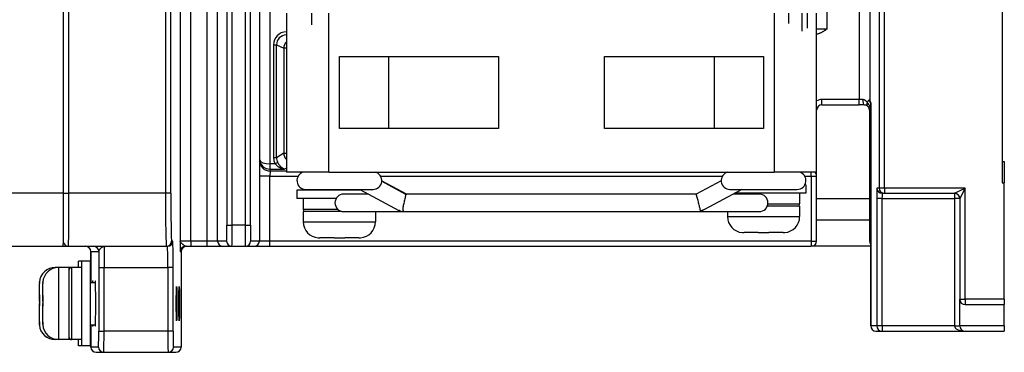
# Model space of a CAD drawing. Extents: x 12123 to 12493, y -1513 to -1171.
# Tile 31 of 33: x 12400 to 12493, y -1392 to -1361. Entities that reach past the tile are written whole.
import ezdxf

# ---------------------------------------------------------------- set-up
doc = ezdxf.new("R2010")
doc.units = 0
doc.layers.add('2', color=2, linetype='CONTINUOUS')

msp = doc.modelspace()

# ---------------------------------------------------------------- linework, layer by layer
at = {"layer": '2', "color": 7}
for p, q in [((12404.129, -1377.46), (12404.129, -1227.46)), ((12404.624, -1377.46), (12404.624, -1227.46)), ((12413.735, -1227.46), (12413.735, -1377.46)), ((12414.235, -1377.46), (12414.235, -1227.46)), ((12419.523, -1227.46), (12419.523, -1380.46)), ((12420.023, -1380.46), (12420.023, -1227.46)), ((12421.235, -1227.46), (12421.235, -1380.46)), ((12421.735, -1380.46), (12421.735, -1227.46)), ((12481.023, -1235.96), (12481.023, -1376.96)), ((12481.523, -1376.96), (12481.523, -1235.96)), ((12492.629, -1236.46), (12492.629, -1376.46)), ((12415.112, -1297.248), (12415.112, -1381.96)), ((12416.112, -1381.96), (12416.112, -1297.248)), ((12417.646, -1297.248), (12417.646, -1381.96)), ((12418.646, -1381.96), (12418.646, -1297.248)), ((12422.612, -1297.248), (12422.612, -1374.304)), ((12423.612, -1374.694), (12423.612, -1297.248)), ((12476.112, -1361.96), (12476.112, -1297.248)), ((12479.146, -1297.248), (12479.146, -1368.614)), ((12480.146, -1297.248), (12480.146, -1368.691)), ((12425.129, -1360.46), (12425.129, -1375.46)), ((12429.129, -1375.46), (12429.129, -1360.46)), ((12471.129, -1360.46), (12471.129, -1375.46)), ((12475.129, -1375.46), (12475.129, -1360.46)), ((12476.112, -1361.96), (12475.129, -1361.96)), ((12423.926, -1363.443), (12424.204, -1363.443)), ((12423.926, -1363.443), (12423.926, -1374.099)), ((12424.204, -1374.099), (12424.204, -1363.443)), ((12424.204, -1363.443), (12424.877, -1363.779)), ((12424.877, -1363.779), (12424.877, -1373.679)), ((12425.129, -1363.779), (12424.877, -1363.779)), ((12430.129, -1364.56), (12445.129, -1364.56)), ((12430.129, -1371.36), (12430.129, -1364.56)), ((12434.775, -1364.56), (12434.775, -1371.36)), ((12445.129, -1364.56), (12445.129, -1371.36)), ((12455.129, -1364.56), (12470.129, -1364.56)), ((12455.129, -1371.36), (12455.129, -1364.56)), ((12465.482, -1364.56), (12465.482, -1371.36)), ((12470.129, -1364.56), (12470.129, -1371.36)), ((12479.146, -1368.614), (12475.629, -1368.614)), ((12475.629, -1369.114), (12475.629, -1368.614)), ((12475.629, -1369.114), (12479.146, -1369.114)), ((12479.146, -1369.114), (12479.146, -1368.614)), ((12480.146, -1368.691), (12480.23, -1368.944)), ((12480.172, -1368.849), (12480.23, -1369.025)), ((12480.23, -1389.96), (12480.23, -1368.944)), ((12480.23, -1368.952), (12480.23, -1389.96)), ((12480.13, -1369.62), (12480.13, -1369.672)), ((12480.13, -1369.672), (12480.23, -1369.672)), ((12480.13, -1369.672), (12480.13, -1381.96)), ((12445.129, -1371.36), (12430.129, -1371.36)), ((12470.129, -1371.36), (12455.129, -1371.36)), ((12424.877, -1373.679), (12424.204, -1374.099)), ((12424.877, -1373.679), (12425.129, -1373.679)), ((12422.612, -1374.304), (12422.605, -1374.395)), ((12423.605, -1375.179), (12423.612, -1374.694)), ((12423.618, -1375.179), (12423.618, -1374.694)), ((12424.079, -1374.694), (12423.618, -1374.694)), ((12424.204, -1374.099), (12423.926, -1374.099)), ((12424.316, -1374.561), (12424.079, -1374.694)), ((12492.629, -1374.46), (12492.829, -1374.46)), ((12492.829, -1374.46), (12492.829, -1376.46)), ((12422.585, -1375.85), (12422.585, -1381.96)), ((12423.585, -1375.85), (12422.585, -1375.85)), ((12423.585, -1375.85), (12426.238, -1375.85)), ((12423.585, -1381.96), (12423.585, -1375.85)), ((12423.605, -1375.365), (12423.618, -1375.179)), ((12425.129, -1375.365), (12423.605, -1375.365)), ((12423.618, -1375.179), (12424.957, -1375.179)), ((12425.129, -1375.072), (12424.957, -1375.179)), ((12429.129, -1375.46), (12425.129, -1375.46)), ((12429.129, -1375.46), (12471.129, -1375.46)), ((12434.02, -1375.85), (12466.238, -1375.85)), ((12475.129, -1375.46), (12471.129, -1375.46)), ((12474.02, -1375.85), (12474.629, -1375.85)), ((12474.629, -1375.85), (12474.629, -1375.46)), ((12474.629, -1375.85), (12474.629, -1381.96)), ((12474.629, -1375.85), (12475.129, -1375.85)), ((12475.129, -1375.664), (12475.129, -1375.46)), ((12475.129, -1375.85), (12475.129, -1375.664)), ((12475.129, -1381.96), (12475.129, -1375.85)), ((12434.126, -1376.326), (12436.379, -1377.538)), ((12434.129, -1376.267), (12436.486, -1377.535)), ((12466.129, -1376.267), (12463.771, -1377.535)), ((12474.129, -1376.66), (12474.025, -1376.66)), ((12474.129, -1376.66), (12474.129, -1377.46)), ((12492.629, -1376.46), (12492.829, -1376.46)), ((12492.829, -1387.46), (12492.829, -1376.46)), ((12404.129, -1377.46), (12323.629, -1377.46)), ((12404.129, -1377.46), (12404.624, -1377.46)), ((12413.735, -1377.46), (12404.624, -1377.46)), ((12414.235, -1377.46), (12413.735, -1377.46)), ((12432.193, -1377.16), (12426.129, -1377.16)), ((12426.129, -1377.16), (12426.129, -1377.96)), ((12426.954, -1377.085), (12433.304, -1377.085)), ((12428.129, -1377.16), (12428.129, -1377.085)), ((12432.89, -1377.535), (12430.541, -1377.535)), ((12432.054, -1377.085), (12435.74, -1379.067)), ((12432.129, -1377.16), (12432.129, -1377.125)), ((12463.772, -1377.535), (12436.374, -1377.535)), ((12468.092, -1377.085), (12464.55, -1378.989)), ((12466.954, -1377.085), (12473.304, -1377.085)), ((12469.716, -1377.535), (12467.255, -1377.535)), ((12474.129, -1377.46), (12467.394, -1377.46)), ((12473.529, -1377.46), (12473.529, -1378.46)), ((12481.023, -1376.96), (12480.813, -1376.96)), ((12481.523, -1376.96), (12481.023, -1376.96)), ((12481.313, -1377.46), (12481.523, -1377.46)), ((12481.523, -1376.96), (12481.523, -1377.46)), ((12489.129, -1376.96), (12481.523, -1376.96)), ((12481.523, -1377.46), (12488.129, -1377.46)), ((12488.129, -1377.46), (12489.129, -1376.96)), ((12488.129, -1377.46), (12488.129, -1377.96)), ((12489.129, -1376.96), (12488.629, -1377.96)), ((12489.129, -1387.46), (12489.129, -1376.96)), ((12429.82, -1377.96), (12426.129, -1377.96)), ((12426.729, -1377.96), (12426.729, -1378.96)), ((12473.529, -1378.66), (12470.485, -1378.66)), ((12470.535, -1378.46), (12473.529, -1378.46)), ((12473.529, -1378.66), (12473.529, -1379.66)), ((12475.129, -1377.96), (12480.13, -1377.96)), ((12480.796, -1377.96), (12480.796, -1389.96)), ((12481.296, -1377.96), (12480.796, -1377.96)), ((12481.296, -1389.96), (12481.296, -1377.96)), ((12481.296, -1377.96), (12488.129, -1377.96)), ((12488.129, -1377.96), (12488.129, -1389.96)), ((12488.629, -1377.96), (12488.129, -1377.96)), ((12488.629, -1377.96), (12488.629, -1387.46)), ((12426.729, -1378.96), (12429.975, -1378.96)), ((12430.34, -1379.16), (12426.729, -1379.16)), ((12426.729, -1379.16), (12426.729, -1380.16)), ((12430.541, -1379.185), (12469.716, -1379.185)), ((12433.529, -1379.185), (12433.529, -1380.16)), ((12466.729, -1379.185), (12466.729, -1379.66)), ((12419.523, -1380.46), (12420.023, -1380.46)), ((12421.235, -1380.46), (12420.023, -1380.46)), ((12421.235, -1380.46), (12421.735, -1380.46)), ((12426.729, -1380.16), (12433.529, -1380.16)), ((12466.729, -1379.66), (12473.529, -1379.66)), ((12475.129, -1379.96), (12480.13, -1379.96)), ((12468.129, -1381.156), (12468.129, -1381.151)), ((12469.629, -1381.16), (12468.296, -1381.16)), ((12469.629, -1381.16), (12469.629, -1381.151)), ((12470.629, -1381.151), (12470.629, -1381.16)), ((12471.962, -1381.16), (12470.629, -1381.16)), ((12472.129, -1381.151), (12472.129, -1381.156)), ((12414.413, -1381.96), (12414.314, -1381.96)), ((12416.112, -1381.96), (12415.112, -1381.96)), ((12416.112, -1381.96), (12416.112, -1382.46)), ((12417.646, -1381.96), (12416.112, -1381.96)), ((12417.646, -1381.96), (12417.646, -1382.46)), ((12418.646, -1381.96), (12417.646, -1381.96)), ((12419.496, -1381.96), (12418.646, -1381.96)), ((12422.585, -1381.96), (12421.761, -1381.96)), ((12423.585, -1381.96), (12422.585, -1381.96)), ((12474.629, -1381.96), (12423.585, -1381.96)), ((12423.585, -1382.46), (12423.585, -1381.96)), ((12428.129, -1381.656), (12428.129, -1381.651)), ((12429.629, -1381.66), (12428.296, -1381.66)), ((12429.629, -1381.66), (12429.629, -1381.651)), ((12430.629, -1381.651), (12430.629, -1381.66)), ((12431.962, -1381.66), (12430.629, -1381.66)), ((12432.129, -1381.651), (12432.129, -1381.656)), ((12474.629, -1381.96), (12474.629, -1382.46)), ((12474.629, -1381.96), (12475.129, -1381.96)), ((12480.23, -1381.96), (12480.13, -1381.96)), ((12323.629, -1382.46), (12404.085, -1382.46)), ((12404.085, -1382.46), (12404.147, -1382.46)), ((12404.147, -1382.46), (12404.585, -1382.46)), ((12404.147, -1382.46), (12404.147, -1382.46)), ((12404.585, -1382.46), (12413.814, -1382.46)), ((12406.689, -1382.96), (12407.448, -1382.96)), ((12406.689, -1382.96), (12406.689, -1382.96)), ((12406.689, -1385.86), (12406.689, -1382.96)), ((12406.689, -1382.96), (12406.689, -1385.86)), ((12413.814, -1382.46), (12413.913, -1382.46)), ((12415.136, -1382.96), (12415.207, -1382.96)), ((12415.207, -1382.96), (12415.207, -1382.96)), ((12415.207, -1382.96), (12415.207, -1391.96)), ((12415.207, -1382.96), (12415.207, -1391.96)), ((12415.636, -1382.46), (12416.112, -1382.46)), ((12416.112, -1382.46), (12417.646, -1382.46)), ((12417.646, -1382.46), (12419.146, -1382.46)), ((12419.146, -1382.46), (12419.996, -1382.46)), ((12419.996, -1382.46), (12421.261, -1382.46)), ((12421.261, -1382.46), (12422.086, -1382.46)), ((12422.086, -1382.46), (12423.585, -1382.46)), ((12423.585, -1382.46), (12474.629, -1382.46)), ((12480.23, -1382.46), (12474.629, -1382.46)), ((12405.538, -1384.46), (12405.538, -1383.86)), ((12405.856, -1383.86), (12405.538, -1383.86)), ((12405.856, -1391.86), (12405.856, -1383.86)), ((12406.656, -1383.86), (12405.856, -1383.86)), ((12406.656, -1391.86), (12406.656, -1383.86)), ((12403.338, -1384.46), (12403.338, -1384.494)), ((12403.656, -1384.46), (12403.338, -1384.46)), ((12403.656, -1384.46), (12403.656, -1391.26)), ((12404.656, -1384.46), (12403.656, -1384.46)), ((12404.856, -1384.46), (12404.656, -1384.46)), ((12404.656, -1391.26), (12404.656, -1384.46)), ((12404.856, -1384.46), (12404.856, -1391.26)), ((12405.856, -1384.46), (12404.856, -1384.46)), ((12407.439, -1384.46), (12407.939, -1384.46)), ((12407.439, -1384.46), (12407.439, -1390.46)), ((12407.939, -1390.46), (12407.939, -1384.46)), ((12407.939, -1384.46), (12413.957, -1384.46)), ((12414.457, -1384.46), (12413.957, -1384.46)), ((12413.957, -1384.46), (12413.957, -1390.46)), ((12414.457, -1390.46), (12414.457, -1384.46)), ((12401.838, -1387.077), (12401.838, -1385.971)), ((12402.156, -1387.122), (12402.156, -1385.977)), ((12406.656, -1385.86), (12407.129, -1385.86)), ((12401.838, -1387.287), (12401.838, -1387.077)), ((12401.842, -1387.287), (12401.838, -1387.287)), ((12401.838, -1387.445), (12401.838, -1387.287)), ((12401.838, -1387.445), (12401.841, -1387.445)), ((12401.838, -1387.655), (12401.838, -1387.445)), ((12402.156, -1387.298), (12402.156, -1387.122)), ((12402.161, -1387.298), (12402.156, -1387.298)), ((12402.156, -1387.43), (12402.156, -1387.298)), ((12402.156, -1387.43), (12402.159, -1387.43)), ((12402.156, -1387.606), (12402.156, -1387.43)), ((12488.629, -1387.46), (12489.129, -1387.46)), ((12488.629, -1389.96), (12488.629, -1387.46)), ((12492.829, -1387.46), (12489.129, -1387.46)), ((12489.129, -1387.46), (12489.129, -1387.96)), ((12489.129, -1387.96), (12492.829, -1387.96)), ((12492.829, -1387.46), (12492.829, -1387.96)), ((12492.829, -1389.96), (12492.829, -1387.96)), ((12401.838, -1389.591), (12401.838, -1388.065)), ((12402.156, -1389.611), (12402.156, -1388.113)), ((12401.838, -1389.748), (12401.838, -1389.591)), ((12402.156, -1389.743), (12402.156, -1389.611)), ((12406.656, -1389.86), (12407.129, -1389.86)), ((12406.689, -1391.96), (12406.689, -1389.86)), ((12406.689, -1389.86), (12406.689, -1391.96)), ((12407.439, -1390.46), (12407.939, -1390.46)), ((12413.957, -1390.46), (12407.939, -1390.46)), ((12414.457, -1390.46), (12413.957, -1390.46)), ((12480.796, -1389.96), (12480.23, -1389.96)), ((12480.23, -1389.96), (12480.23, -1389.96)), ((12480.73, -1390.46), (12481.296, -1390.46)), ((12481.296, -1389.96), (12480.796, -1389.96)), ((12481.296, -1389.96), (12481.296, -1390.46)), ((12488.129, -1389.96), (12481.296, -1389.96)), ((12481.296, -1390.46), (12489.129, -1390.46)), ((12488.129, -1389.96), (12488.629, -1389.96)), ((12492.829, -1389.96), (12488.629, -1389.96)), ((12489.129, -1390.46), (12492.829, -1390.46)), ((12492.829, -1389.96), (12492.829, -1390.46)), ((12403.338, -1391.226), (12403.338, -1391.26)), ((12403.656, -1391.26), (12403.338, -1391.26)), ((12404.656, -1391.26), (12403.656, -1391.26)), ((12404.856, -1391.26), (12404.656, -1391.26)), ((12405.856, -1391.26), (12404.856, -1391.26)), ((12405.538, -1391.86), (12405.538, -1391.26)), ((12405.856, -1391.86), (12405.538, -1391.86)), ((12406.656, -1391.86), (12405.856, -1391.86)), ((12407.413, -1391.96), (12406.689, -1391.96)), ((12406.689, -1391.96), (12406.689, -1391.96)), ((12407.189, -1392.46), (12407.913, -1392.46)), ((12407.913, -1392.46), (12413.983, -1392.46)), ((12413.983, -1392.46), (12414.707, -1392.46)), ((12415.207, -1391.96), (12414.483, -1391.96)), ((12415.207, -1391.96), (12415.207, -1391.96))]:
    msp.add_line(p, q, dxfattribs=at)
at = {"layer": '2', "color": 7, "flags": 128}
for points in [[(12476.112, -1361.96), (12476.076, -1361.985), (12476.039, -1362.011), (12476.002, -1362.037), (12475.964, -1362.063), (12475.925, -1362.089), (12475.886, -1362.115), (12475.846, -1362.141), (12475.806, -1362.167), (12475.766, -1362.192), (12475.725, -1362.217), (12475.685, -1362.241), (12475.644, -1362.264), (12475.603, -1362.286), (12475.562, -1362.307), (12475.522, -1362.327), (12475.481, -1362.345), (12475.441, -1362.362), (12475.4, -1362.379), (12475.357, -1362.394), (12475.312, -1362.408), (12475.267, -1362.42), (12475.221, -1362.432), (12475.175, -1362.441), (12475.129, -1362.449)], [(12475.629, -1369.114), (12475.437, -1369.152), (12475.275, -1369.261), (12475.167, -1369.424), (12475.129, -1369.615)], [(12479.621, -1369.118), (12479.387, -1369.115), (12479.146, -1369.114)], [(12479.889, -1368.864), (12479.876, -1368.847), (12479.862, -1368.831), (12479.848, -1368.815), (12479.834, -1368.799), (12479.819, -1368.784), (12479.804, -1368.769), (12479.789, -1368.755), (12479.773, -1368.741), (12479.756, -1368.728), (12479.74, -1368.715), (12479.722, -1368.704), (12479.705, -1368.692), (12479.687, -1368.682), (12479.669, -1368.672), (12479.651, -1368.663), (12479.632, -1368.654), (12479.612, -1368.646), (12479.593, -1368.64), (12479.573, -1368.634), (12479.552, -1368.629), (12479.532, -1368.625), (12479.511, -1368.621), (12479.49, -1368.619), (12479.469, -1368.618)], [(12479.932, -1369.241), (12479.805, -1369.159), (12479.722, -1369.131), (12479.621, -1369.118)], [(12480.115, -1368.673), (12480.11, -1368.672), (12480.104, -1368.672), (12480.098, -1368.673), (12480.091, -1368.674), (12480.084, -1368.677), (12480.077, -1368.68), (12480.069, -1368.685), (12480.06, -1368.69), (12480.052, -1368.696), (12480.043, -1368.702), (12480.034, -1368.71), (12480.024, -1368.718), (12480.014, -1368.727), (12480.004, -1368.736), (12479.994, -1368.746), (12479.983, -1368.757), (12479.972, -1368.769), (12479.961, -1368.781), (12479.949, -1368.793), (12479.937, -1368.807), (12479.926, -1368.82), (12479.914, -1368.834), (12479.901, -1368.849), (12479.889, -1368.864)], [(12480.13, -1369.62), (12480.125, -1369.547), (12480.11, -1369.483), (12480.067, -1369.384), (12480.015, -1369.314), (12479.959, -1369.263)], [(12424.079, -1374.694), (12424.108, -1374.725), (12424.138, -1374.756), (12424.169, -1374.786), (12424.201, -1374.815), (12424.234, -1374.843), (12424.267, -1374.871), (12424.302, -1374.898), (12424.337, -1374.923), (12424.373, -1374.948), (12424.409, -1374.971), (12424.446, -1374.994), (12424.484, -1375.015), (12424.522, -1375.035), (12424.56, -1375.055), (12424.599, -1375.072), (12424.638, -1375.089), (12424.677, -1375.105), (12424.717, -1375.119), (12424.757, -1375.132), (12424.797, -1375.144), (12424.837, -1375.155), (12424.877, -1375.164), (12424.917, -1375.172), (12424.957, -1375.179)], [(12424.957, -1375.179), (12424.928, -1375.17), (12424.9, -1375.158), (12424.871, -1375.145), (12424.842, -1375.131), (12424.813, -1375.115), (12424.784, -1375.098), (12424.755, -1375.079), (12424.727, -1375.059), (12424.699, -1375.037), (12424.671, -1375.014), (12424.643, -1374.989), (12424.615, -1374.963), (12424.588, -1374.936), (12424.561, -1374.907), (12424.534, -1374.878), (12424.508, -1374.847), (12424.482, -1374.814), (12424.457, -1374.781), (12424.432, -1374.746), (12424.408, -1374.711), (12424.384, -1374.674), (12424.36, -1374.637), (12424.338, -1374.599), (12424.316, -1374.561)], [(12436.379, -1377.538), (12436.387, -1377.546), (12436.389, -1377.563), (12436.386, -1377.589), (12436.38, -1377.626), (12436.37, -1377.675), (12436.357, -1377.735), (12436.341, -1377.807), (12436.321, -1377.892), (12436.299, -1377.987), (12436.275, -1378.091), (12436.25, -1378.2), (12436.225, -1378.31), (12436.2, -1378.418), (12436.178, -1378.522), (12436.158, -1378.62), (12436.14, -1378.712), (12436.126, -1378.796), (12436.116, -1378.872), (12436.11, -1378.939), (12436.111, -1378.995), (12436.118, -1379.041), (12436.133, -1379.077), (12436.157, -1379.106), (12436.192, -1379.13)], [(12464.187, -1379.131), (12464.181, -1379.096), (12464.173, -1379.054), (12464.163, -1379.005), (12464.15, -1378.948), (12464.136, -1378.886), (12464.12, -1378.816), (12464.101, -1378.739), (12464.08, -1378.654), (12464.057, -1378.563), (12464.033, -1378.466), (12464.006, -1378.362), (12463.979, -1378.256), (12463.951, -1378.149), (12463.923, -1378.043), (12463.897, -1377.945), (12463.873, -1377.854), (12463.851, -1377.775), (12463.832, -1377.708), (12463.816, -1377.652), (12463.802, -1377.608), (12463.791, -1377.575), (12463.783, -1377.552), (12463.776, -1377.539), (12463.772, -1377.535)], [(12435.859, -1379.13), (12435.855, -1379.128), (12435.851, -1379.126), (12435.847, -1379.124), (12435.843, -1379.121), (12435.839, -1379.119), (12435.834, -1379.117), (12435.83, -1379.115), (12435.825, -1379.112), (12435.821, -1379.11), (12435.816, -1379.107), (12435.811, -1379.105), (12435.806, -1379.102), (12435.801, -1379.1), (12435.796, -1379.097), (12435.79, -1379.094), (12435.785, -1379.091), (12435.78, -1379.088), (12435.774, -1379.085), (12435.768, -1379.082), (12435.763, -1379.079), (12435.757, -1379.076), (12435.751, -1379.073), (12435.746, -1379.07), (12435.74, -1379.067)], [(12464.55, -1378.989), (12464.536, -1378.997), (12464.522, -1379.004), (12464.508, -1379.011), (12464.493, -1379.018), (12464.479, -1379.025), (12464.464, -1379.032), (12464.45, -1379.039), (12464.435, -1379.045), (12464.42, -1379.052), (12464.405, -1379.058), (12464.39, -1379.064), (12464.375, -1379.07), (12464.36, -1379.076), (12464.344, -1379.082), (12464.329, -1379.087), (12464.313, -1379.093), (12464.298, -1379.098), (12464.282, -1379.103), (12464.266, -1379.108), (12464.251, -1379.113), (12464.235, -1379.117), (12464.219, -1379.122), (12464.203, -1379.126), (12464.187, -1379.131)], [(12468.129, -1381.151), (12468.136, -1381.152), (12468.143, -1381.152), (12468.15, -1381.153), (12468.157, -1381.154), (12468.164, -1381.154), (12468.171, -1381.155), (12468.179, -1381.155), (12468.186, -1381.156), (12468.193, -1381.156), (12468.2, -1381.157), (12468.207, -1381.157), (12468.214, -1381.157), (12468.221, -1381.158), (12468.228, -1381.158), (12468.234, -1381.158), (12468.241, -1381.159), (12468.248, -1381.159), (12468.255, -1381.159), (12468.262, -1381.159), (12468.269, -1381.159), (12468.276, -1381.159), (12468.282, -1381.16), (12468.289, -1381.16), (12468.296, -1381.16)], [(12469.629, -1381.151), (12469.672, -1381.152), (12469.714, -1381.153), (12469.757, -1381.154), (12469.799, -1381.154), (12469.841, -1381.155), (12469.883, -1381.155), (12469.925, -1381.156), (12469.966, -1381.156), (12470.007, -1381.156), (12470.048, -1381.156), (12470.089, -1381.156), (12470.129, -1381.156), (12470.169, -1381.156), (12470.209, -1381.156), (12470.25, -1381.156), (12470.291, -1381.156), (12470.333, -1381.156), (12470.374, -1381.155), (12470.416, -1381.155), (12470.458, -1381.154), (12470.501, -1381.154), (12470.543, -1381.153), (12470.586, -1381.152), (12470.629, -1381.151)], [(12471.962, -1381.16), (12471.969, -1381.16), (12471.975, -1381.16), (12471.982, -1381.159), (12471.989, -1381.159), (12471.996, -1381.159), (12472.002, -1381.159), (12472.009, -1381.159), (12472.016, -1381.159), (12472.023, -1381.158), (12472.03, -1381.158), (12472.037, -1381.158), (12472.044, -1381.157), (12472.051, -1381.157), (12472.058, -1381.157), (12472.065, -1381.156), (12472.072, -1381.156), (12472.079, -1381.155), (12472.086, -1381.155), (12472.093, -1381.154), (12472.1, -1381.154), (12472.107, -1381.153), (12472.115, -1381.152), (12472.122, -1381.152), (12472.129, -1381.151)], [(12415.636, -1382.46), (12415.623, -1382.458), (12415.609, -1382.455), (12415.593, -1382.448), (12415.577, -1382.44), (12415.558, -1382.429), (12415.539, -1382.416), (12415.518, -1382.402), (12415.495, -1382.385), (12415.471, -1382.366), (12415.445, -1382.346), (12415.418, -1382.325), (12415.389, -1382.301), (12415.36, -1382.277), (12415.33, -1382.252), (12415.299, -1382.225), (12415.269, -1382.198), (12415.239, -1382.17), (12415.211, -1382.141), (12415.185, -1382.112), (12415.161, -1382.082), (12415.142, -1382.051), (12415.127, -1382.021), (12415.116, -1381.99), (12415.112, -1381.96)], [(12415.112, -1381.96), (12415.112, -1382.021), (12415.113, -1382.082), (12415.114, -1382.143), (12415.115, -1382.204), (12415.116, -1382.264), (12415.116, -1382.322), (12415.117, -1382.38), (12415.118, -1382.436), (12415.119, -1382.491), (12415.12, -1382.544), (12415.121, -1382.595), (12415.122, -1382.643), (12415.123, -1382.689), (12415.124, -1382.733), (12415.125, -1382.773), (12415.126, -1382.81), (12415.127, -1382.844), (12415.129, -1382.873), (12415.13, -1382.899), (12415.131, -1382.92), (12415.132, -1382.937), (12415.134, -1382.95), (12415.135, -1382.957), (12415.136, -1382.96)], [(12428.129, -1381.651), (12428.136, -1381.652), (12428.143, -1381.652), (12428.15, -1381.653), (12428.157, -1381.654), (12428.164, -1381.654), (12428.171, -1381.655), (12428.179, -1381.655), (12428.186, -1381.656), (12428.193, -1381.656), (12428.2, -1381.657), (12428.207, -1381.657), (12428.214, -1381.657), (12428.221, -1381.658), (12428.228, -1381.658), (12428.234, -1381.658), (12428.241, -1381.659), (12428.248, -1381.659), (12428.255, -1381.659), (12428.262, -1381.659), (12428.269, -1381.659), (12428.276, -1381.659), (12428.282, -1381.66), (12428.289, -1381.66), (12428.296, -1381.66)], [(12429.629, -1381.651), (12429.672, -1381.652), (12429.714, -1381.653), (12429.757, -1381.654), (12429.799, -1381.654), (12429.841, -1381.655), (12429.883, -1381.655), (12429.925, -1381.656), (12429.966, -1381.656), (12430.007, -1381.656), (12430.048, -1381.656), (12430.089, -1381.656), (12430.129, -1381.656), (12430.169, -1381.656), (12430.209, -1381.656), (12430.25, -1381.656), (12430.291, -1381.656), (12430.333, -1381.656), (12430.374, -1381.655), (12430.416, -1381.655), (12430.458, -1381.654), (12430.501, -1381.654), (12430.543, -1381.653), (12430.586, -1381.652), (12430.629, -1381.651)], [(12431.962, -1381.66), (12431.969, -1381.66), (12431.975, -1381.66), (12431.982, -1381.659), (12431.989, -1381.659), (12431.996, -1381.659), (12432.002, -1381.659), (12432.009, -1381.659), (12432.016, -1381.659), (12432.023, -1381.658), (12432.03, -1381.658), (12432.037, -1381.658), (12432.044, -1381.657), (12432.051, -1381.657), (12432.058, -1381.657), (12432.065, -1381.656), (12432.072, -1381.656), (12432.079, -1381.655), (12432.086, -1381.655), (12432.093, -1381.654), (12432.1, -1381.654), (12432.107, -1381.653), (12432.115, -1381.652), (12432.122, -1381.652), (12432.129, -1381.651)], [(12407.448, -1382.96), (12407.451, -1382.936), (12407.456, -1382.912), (12407.464, -1382.887), (12407.474, -1382.861), (12407.487, -1382.835), (12407.502, -1382.808), (12407.519, -1382.78), (12407.537, -1382.753), (12407.557, -1382.726), (12407.579, -1382.698), (12407.602, -1382.671), (12407.627, -1382.645), (12407.652, -1382.619), (12407.679, -1382.595), (12407.707, -1382.571), (12407.735, -1382.55), (12407.765, -1382.53), (12407.795, -1382.512), (12407.826, -1382.497), (12407.857, -1382.484), (12407.888, -1382.473), (12407.92, -1382.466), (12407.951, -1382.461), (12407.983, -1382.46)], [(12401.847, -1385.806), (12401.846, -1385.813), (12401.845, -1385.82), (12401.844, -1385.827), (12401.844, -1385.834), (12401.843, -1385.841), (12401.843, -1385.848), (12401.842, -1385.855), (12401.842, -1385.862), (12401.841, -1385.869), (12401.841, -1385.876), (12401.84, -1385.883), (12401.84, -1385.89), (12401.84, -1385.896), (12401.839, -1385.903), (12401.839, -1385.91), (12401.839, -1385.917), (12401.839, -1385.924), (12401.838, -1385.931), (12401.838, -1385.937), (12401.838, -1385.944), (12401.838, -1385.951), (12401.838, -1385.957), (12401.838, -1385.964), (12401.838, -1385.971)], [(12401.841, -1385.864), (12401.841, -1385.862), (12401.842, -1385.86), (12401.842, -1385.857), (12401.842, -1385.855), (12401.842, -1385.852), (12401.842, -1385.85), (12401.842, -1385.848), (12401.842, -1385.845), (12401.842, -1385.843), (12401.843, -1385.84), (12401.843, -1385.838), (12401.843, -1385.835), (12401.843, -1385.833), (12401.843, -1385.83), (12401.844, -1385.828), (12401.844, -1385.826), (12401.844, -1385.823), (12401.844, -1385.821), (12401.845, -1385.818), (12401.845, -1385.816), (12401.845, -1385.813), (12401.846, -1385.811), (12401.846, -1385.808), (12401.847, -1385.806)], [(12402.164, -1385.811), (12402.164, -1385.818), (12402.163, -1385.825), (12402.162, -1385.832), (12402.162, -1385.839), (12402.161, -1385.846), (12402.16, -1385.853), (12402.16, -1385.86), (12402.159, -1385.867), (12402.159, -1385.874), (12402.158, -1385.881), (12402.158, -1385.888), (12402.158, -1385.895), (12402.157, -1385.902), (12402.157, -1385.909), (12402.157, -1385.916), (12402.156, -1385.923), (12402.156, -1385.929), (12402.156, -1385.936), (12402.156, -1385.943), (12402.156, -1385.95), (12402.156, -1385.957), (12402.156, -1385.963), (12402.156, -1385.97), (12402.156, -1385.977)], [(12402.159, -1385.874), (12402.159, -1385.871), (12402.159, -1385.869), (12402.159, -1385.866), (12402.159, -1385.864), (12402.159, -1385.861), (12402.159, -1385.859), (12402.159, -1385.856), (12402.159, -1385.853), (12402.16, -1385.851), (12402.16, -1385.848), (12402.16, -1385.846), (12402.16, -1385.843), (12402.16, -1385.84), (12402.16, -1385.838), (12402.161, -1385.835), (12402.161, -1385.832), (12402.161, -1385.83), (12402.162, -1385.827), (12402.162, -1385.824), (12402.162, -1385.822), (12402.163, -1385.819), (12402.163, -1385.816), (12402.164, -1385.814), (12402.164, -1385.811)], [(12406.885, -1385.86), (12406.884, -1385.839), (12406.883, -1385.82), (12406.882, -1385.803), (12406.881, -1385.788), (12406.88, -1385.774), (12406.879, -1385.763), (12406.878, -1385.753), (12406.877, -1385.744), (12406.875, -1385.738), (12406.874, -1385.733), (12406.873, -1385.731), (12406.872, -1385.73), (12406.871, -1385.731), (12406.87, -1385.733), (12406.869, -1385.738), (12406.868, -1385.744), (12406.867, -1385.753), (12406.866, -1385.763), (12406.865, -1385.774), (12406.864, -1385.788), (12406.863, -1385.803), (12406.861, -1385.82), (12406.86, -1385.839), (12406.859, -1385.86)], [(12407.104, -1389.86), (12407.11, -1389.951), (12407.115, -1389.988), (12407.121, -1389.972), (12407.127, -1389.901), (12407.133, -1389.778), (12407.138, -1389.605), (12407.142, -1389.389), (12407.146, -1389.133), (12407.15, -1388.844), (12407.152, -1388.53), (12407.153, -1388.199), (12407.154, -1387.86), (12407.153, -1387.52), (12407.152, -1387.189), (12407.15, -1386.875), (12407.146, -1386.587), (12407.142, -1386.331), (12407.138, -1386.114), (12407.133, -1385.942), (12407.127, -1385.819), (12407.121, -1385.748), (12407.115, -1385.731), (12407.11, -1385.768), (12407.104, -1385.86)], [(12401.838, -1387.077), (12401.838, -1387.076), (12401.838, -1387.075), (12401.838, -1387.074), (12401.838, -1387.073), (12401.838, -1387.072), (12401.838, -1387.071), (12401.839, -1387.07), (12401.839, -1387.069), (12401.839, -1387.067), (12401.839, -1387.066), (12401.84, -1387.065), (12401.84, -1387.064), (12401.84, -1387.063), (12401.841, -1387.062), (12401.841, -1387.061), (12401.842, -1387.06), (12401.842, -1387.059), (12401.843, -1387.058), (12401.843, -1387.056), (12401.844, -1387.055), (12401.844, -1387.054), (12401.845, -1387.053), (12401.846, -1387.052), (12401.847, -1387.051)], [(12401.847, -1387.051), (12401.845, -1387.093), (12401.845, -1387.135), (12401.844, -1387.177), (12401.843, -1387.219), (12401.843, -1387.261), (12401.842, -1387.302), (12401.842, -1387.343), (12401.842, -1387.384), (12401.841, -1387.425), (12401.841, -1387.465), (12401.841, -1387.505), (12401.841, -1387.545), (12401.841, -1387.584), (12401.841, -1387.624), (12401.841, -1387.665), (12401.842, -1387.705), (12401.842, -1387.746), (12401.842, -1387.787), (12401.843, -1387.829), (12401.843, -1387.87), (12401.844, -1387.912), (12401.845, -1387.954), (12401.845, -1387.996), (12401.847, -1388.038)], [(12401.841, -1387.671), (12401.841, -1387.671), (12401.841, -1387.67), (12401.841, -1387.669), (12401.84, -1387.669), (12401.84, -1387.668), (12401.84, -1387.667), (12401.84, -1387.666), (12401.839, -1387.666), (12401.839, -1387.665), (12401.839, -1387.664), (12401.839, -1387.664), (12401.839, -1387.663), (12401.839, -1387.662), (12401.838, -1387.661), (12401.838, -1387.661), (12401.838, -1387.66), (12401.838, -1387.659), (12401.838, -1387.659), (12401.838, -1387.658), (12401.838, -1387.657), (12401.838, -1387.657), (12401.838, -1387.656), (12401.838, -1387.655), (12401.838, -1387.655)], [(12401.841, -1388.048), (12401.841, -1388.04), (12401.841, -1388.032), (12401.841, -1388.024), (12401.842, -1388.017), (12401.842, -1388.009), (12401.842, -1388.001), (12401.842, -1387.993), (12401.842, -1387.986), (12401.842, -1387.978), (12401.842, -1387.97), (12401.842, -1387.962), (12401.842, -1387.954), (12401.842, -1387.946), (12401.842, -1387.939), (12401.842, -1387.931), (12401.842, -1387.923), (12401.842, -1387.915), (12401.842, -1387.907), (12401.842, -1387.899), (12401.843, -1387.891), (12401.843, -1387.883), (12401.843, -1387.875), (12401.843, -1387.867), (12401.843, -1387.86)], [(12402.156, -1387.122), (12402.156, -1387.121), (12402.156, -1387.12), (12402.156, -1387.119), (12402.156, -1387.118), (12402.156, -1387.117), (12402.156, -1387.116), (12402.156, -1387.116), (12402.156, -1387.115), (12402.157, -1387.114), (12402.157, -1387.113), (12402.157, -1387.112), (12402.158, -1387.111), (12402.158, -1387.11), (12402.158, -1387.109), (12402.159, -1387.108), (12402.159, -1387.107), (12402.16, -1387.106), (12402.16, -1387.105), (12402.161, -1387.104), (12402.162, -1387.104), (12402.162, -1387.103), (12402.163, -1387.102), (12402.164, -1387.101), (12402.164, -1387.1)], [(12402.159, -1387.62), (12402.159, -1387.619), (12402.158, -1387.619), (12402.158, -1387.618), (12402.158, -1387.617), (12402.158, -1387.617), (12402.157, -1387.616), (12402.157, -1387.616), (12402.157, -1387.615), (12402.157, -1387.615), (12402.157, -1387.614), (12402.157, -1387.613), (12402.156, -1387.613), (12402.156, -1387.612), (12402.156, -1387.612), (12402.156, -1387.611), (12402.156, -1387.611), (12402.156, -1387.61), (12402.156, -1387.609), (12402.156, -1387.609), (12402.156, -1387.608), (12402.156, -1387.608), (12402.156, -1387.607), (12402.156, -1387.607), (12402.156, -1387.606)], [(12402.164, -1387.1), (12402.163, -1387.142), (12402.162, -1387.185), (12402.162, -1387.227), (12402.161, -1387.269), (12402.16, -1387.31), (12402.16, -1387.352), (12402.16, -1387.393), (12402.159, -1387.434), (12402.159, -1387.475), (12402.159, -1387.515), (12402.159, -1387.556), (12402.159, -1387.595), (12402.159, -1387.635), (12402.159, -1387.675), (12402.159, -1387.716), (12402.159, -1387.757), (12402.16, -1387.798), (12402.16, -1387.839), (12402.16, -1387.88), (12402.161, -1387.922), (12402.162, -1387.964), (12402.162, -1388.006), (12402.163, -1388.049), (12402.164, -1388.091)], [(12402.159, -1388.099), (12402.159, -1388.09), (12402.159, -1388.08), (12402.159, -1388.07), (12402.159, -1388.06), (12402.159, -1388.05), (12402.159, -1388.04), (12402.159, -1388.031), (12402.159, -1388.021), (12402.159, -1388.011), (12402.159, -1388.001), (12402.159, -1387.991), (12402.159, -1387.981), (12402.159, -1387.971), (12402.159, -1387.961), (12402.159, -1387.951), (12402.159, -1387.941), (12402.159, -1387.931), (12402.16, -1387.92), (12402.16, -1387.91), (12402.16, -1387.9), (12402.16, -1387.89), (12402.16, -1387.88), (12402.16, -1387.87), (12402.16, -1387.86)], [(12401.847, -1388.038), (12401.846, -1388.039), (12401.845, -1388.041), (12401.844, -1388.042), (12401.844, -1388.043), (12401.843, -1388.044), (12401.843, -1388.045), (12401.842, -1388.046), (12401.842, -1388.047), (12401.841, -1388.048), (12401.841, -1388.049), (12401.84, -1388.051), (12401.84, -1388.052), (12401.84, -1388.053), (12401.839, -1388.054), (12401.839, -1388.055), (12401.839, -1388.056), (12401.839, -1388.057), (12401.838, -1388.058), (12401.838, -1388.059), (12401.838, -1388.06), (12401.838, -1388.061), (12401.838, -1388.062), (12401.838, -1388.064), (12401.838, -1388.065)], [(12402.164, -1388.091), (12402.164, -1388.092), (12402.163, -1388.093), (12402.162, -1388.094), (12402.162, -1388.095), (12402.161, -1388.096), (12402.16, -1388.097), (12402.16, -1388.098), (12402.159, -1388.099), (12402.159, -1388.099), (12402.158, -1388.1), (12402.158, -1388.101), (12402.158, -1388.102), (12402.157, -1388.103), (12402.157, -1388.104), (12402.157, -1388.105), (12402.156, -1388.106), (12402.156, -1388.107), (12402.156, -1388.108), (12402.156, -1388.109), (12402.156, -1388.11), (12402.156, -1388.11), (12402.156, -1388.111), (12402.156, -1388.112), (12402.156, -1388.113)], [(12401.838, -1389.591), (12401.838, -1389.598), (12401.838, -1389.604), (12401.838, -1389.611), (12401.838, -1389.618), (12401.838, -1389.624), (12401.838, -1389.631), (12401.839, -1389.638), (12401.839, -1389.645), (12401.839, -1389.651), (12401.839, -1389.658), (12401.84, -1389.665), (12401.84, -1389.672), (12401.84, -1389.679), (12401.841, -1389.686), (12401.841, -1389.693), (12401.842, -1389.7), (12401.842, -1389.707), (12401.843, -1389.714), (12401.843, -1389.721), (12401.844, -1389.728), (12401.844, -1389.735), (12401.845, -1389.742), (12401.846, -1389.749), (12401.847, -1389.756)], [(12401.841, -1389.855), (12401.841, -1389.85), (12401.841, -1389.846), (12401.841, -1389.841), (12401.84, -1389.837), (12401.84, -1389.832), (12401.84, -1389.828), (12401.84, -1389.823), (12401.839, -1389.819), (12401.839, -1389.814), (12401.839, -1389.81), (12401.839, -1389.805), (12401.839, -1389.801), (12401.839, -1389.797), (12401.838, -1389.792), (12401.838, -1389.788), (12401.838, -1389.783), (12401.838, -1389.779), (12401.838, -1389.775), (12401.838, -1389.77), (12401.838, -1389.766), (12401.838, -1389.761), (12401.838, -1389.757), (12401.838, -1389.753), (12401.838, -1389.748)], [(12401.847, -1389.756), (12401.846, -1389.761), (12401.845, -1389.767), (12401.844, -1389.772), (12401.844, -1389.778), (12401.843, -1389.783), (12401.843, -1389.789), (12401.842, -1389.794), (12401.842, -1389.8), (12401.842, -1389.805), (12401.841, -1389.81), (12401.841, -1389.816), (12401.841, -1389.821), (12401.841, -1389.826), (12401.841, -1389.832), (12401.841, -1389.837), (12401.841, -1389.842), (12401.841, -1389.847), (12401.841, -1389.853), (12401.841, -1389.858), (12401.842, -1389.863), (12401.842, -1389.869), (12401.842, -1389.874), (12401.843, -1389.879), (12401.843, -1389.885)], [(12402.156, -1389.611), (12402.156, -1389.617), (12402.156, -1389.624), (12402.156, -1389.631), (12402.156, -1389.637), (12402.156, -1389.644), (12402.156, -1389.651), (12402.156, -1389.658), (12402.156, -1389.664), (12402.157, -1389.671), (12402.157, -1389.678), (12402.157, -1389.685), (12402.158, -1389.692), (12402.158, -1389.699), (12402.158, -1389.706), (12402.159, -1389.713), (12402.159, -1389.72), (12402.16, -1389.727), (12402.16, -1389.734), (12402.161, -1389.741), (12402.162, -1389.748), (12402.162, -1389.755), (12402.163, -1389.762), (12402.164, -1389.769), (12402.164, -1389.776)], [(12402.159, -1389.845), (12402.159, -1389.841), (12402.158, -1389.837), (12402.158, -1389.832), (12402.158, -1389.828), (12402.158, -1389.823), (12402.157, -1389.819), (12402.157, -1389.815), (12402.157, -1389.811), (12402.157, -1389.806), (12402.157, -1389.802), (12402.157, -1389.798), (12402.156, -1389.793), (12402.156, -1389.789), (12402.156, -1389.785), (12402.156, -1389.78), (12402.156, -1389.776), (12402.156, -1389.772), (12402.156, -1389.768), (12402.156, -1389.764), (12402.156, -1389.759), (12402.156, -1389.755), (12402.156, -1389.751), (12402.156, -1389.747), (12402.156, -1389.743)], [(12402.164, -1389.776), (12402.163, -1389.78), (12402.163, -1389.785), (12402.162, -1389.789), (12402.161, -1389.793), (12402.161, -1389.798), (12402.161, -1389.802), (12402.16, -1389.806), (12402.16, -1389.811), (12402.16, -1389.815), (12402.159, -1389.819), (12402.159, -1389.823), (12402.159, -1389.827), (12402.159, -1389.832), (12402.159, -1389.836), (12402.159, -1389.84), (12402.159, -1389.844), (12402.159, -1389.848), (12402.159, -1389.852), (12402.159, -1389.856), (12402.159, -1389.86), (12402.159, -1389.865), (12402.16, -1389.869), (12402.16, -1389.873), (12402.16, -1389.877)], [(12406.859, -1389.86), (12406.86, -1389.88), (12406.861, -1389.899), (12406.863, -1389.916), (12406.864, -1389.931), (12406.865, -1389.945), (12406.866, -1389.957), (12406.867, -1389.967), (12406.868, -1389.975), (12406.869, -1389.981), (12406.87, -1389.986), (12406.871, -1389.988), (12406.872, -1389.989), (12406.873, -1389.988), (12406.874, -1389.986), (12406.875, -1389.981), (12406.877, -1389.975), (12406.878, -1389.967), (12406.879, -1389.957), (12406.88, -1389.945), (12406.881, -1389.931), (12406.882, -1389.916), (12406.883, -1389.899), (12406.884, -1389.88), (12406.885, -1389.86)]]:
    msp.add_lwpolyline(points, dxfattribs=at)
at = {"layer": '2', "color": 7}
for centre, radius, start, end in [((12480.261, -1368.864), 0.5, 228.93642, 232.85367), ((12426.954, -1376.26), 0.825, 104.14111, 270), ((12433.304, -1376.26), 0.825, 270, 75.85889), ((12466.954, -1376.26), 0.825, 104.14111, 270), ((12473.304, -1376.26), 0.825, 270, 75.85889), ((12430.541, -1378.36), 0.825, 90, 270), ((12469.716, -1378.36), 0.825, 270, 90), ((12488.129, -1377.96), 0.5, 0, 90), ((12473.329, -1378.46), 0.2, 270, 0), ((12426.929, -1378.96), 0.2, 180, 270), ((12428.229, -1380.16), 1.5, 180, 266.17745), ((12432.029, -1380.16), 1.5, 273.82255, 0), ((12468.229, -1379.66), 1.5, 180, 266.17745), ((12472.029, -1379.66), 1.5, 273.82255, 0), ((12474.629, -1381.96), 0.5, 270, 0), ((12480.63, -1381.96), 0.5, 180, 216.80484), ((12404.147, -1381.96), 0.5, 263.09327, 270), ((12406.189, -1382.96), 0.5, 89.98255, 90), ((12415.707, -1382.96), 0.5, 90, 90.01745), ((12403.338, -1385.96), 1.5, 90, 175.20912), ((12403.656, -1385.96), 1.5, 90, 175.50053), ((12404.856, -1384.66), 0.2, 90, 180), ((12489.129, -1387.46), 0.5, 180, 270), ((12403.338, -1389.76), 1.5, 184.79088, 270), ((12403.656, -1389.76), 1.5, 184.49947, 270), ((12480.73, -1389.96), 0.5, 180, 270), ((12489.129, -1389.96), 0.5, 180, 270), ((12404.856, -1391.06), 0.2, 180, 270), ((12407.189, -1391.96), 0.5, 180, 270), ((12414.707, -1391.96), 0.5, 270, 0)]:
    msp.add_arc(centre, radius, start, end, dxfattribs=at)
for centre, major_axis, ratio, start_param, end_param in [((12427.496, -1360.46), (0, 2), 0.013091, 4.121948, 4.712389), ((12472.496, -1360.46), (0, 2), 0.013091, 4.207577, 4.712389), ((12473.761, -1360.46), (0, -2), 0.013091, 4.712389, 5.746038), ((12474.261, -1360.46), (0, 1.5), 0.017455, 1.570796, 2.809052), ((12425.326, -1363.539), (-1.274, 0.637), 0.912871, 5.281774, 6.711378), ((12425.326, -1363.539), (-1.029, 0.514), 0.869401, 5.299006, 6.711378), ((12425.806, -1363.779), (-0.447, -0.894), 0.912871, 4.456993, 5.140582), ((12475.629, -1369.615), (0, 1.001), 0.99863, 0, 0.523599), ((12479.146, -1368.693), (-1, 0), 0.078612, 4.383688, 4.712389), ((12479.63, -1368.618), (-0.009, -0.5), 0.322767, 4.718158, 6.283185), ((12480.261, -1368.864), (-0.328, -0.377), 0.641887, 5.222295, 6.283185), ((12480.261, -1368.864), (0.318, -0.386), 0.650959, 4.220892, 5.306187), ((12480.261, -1368.864), (-0.302, -0.399), 0.644942, 0, 0.788103), ((12480.6, -1368.673), (-0.101, -0.49), 0.968099, 4.909949, 5.578857), ((12479.146, -1368.693), (-1, 0), 0.078612, 3.159046, 3.389827), ((12480.646, -1368.691), (-0.474, -0.158), 0.998478, 5.961222, 6.283185), ((12480.73, -1368.944), (-0.494, -0.08), 0.946286, 6.113477, 6.13093), ((12480.63, -1369.62), (-0.5, 0), 0.052336, 0, 0.642366), ((12425.806, -1373.679), (0.53, -0.848), 0.904431, 4.197898, 4.865686), ((12422.612, -1375.85), (0, -1.5), 0.017455, 3.386571, 4.712389), ((12423.605, -1374.395), (-0.998, 0.07), 0.970003, 0.071855, 1.638419), ((12423.612, -1374.304), (-1, 0.008), 0.390322, 0.020591, 1.573934), ((12423.612, -1374.304), (0.999, -0.041), 0.875171, 3.187963, 4.741306), ((12423.62, -1374.179), (-0.036, -0.514), 0.970003, 0.054402, 0.067623), ((12425.326, -1373.979), (-1.219, -0.762), 0.904431, 5.768694, 6.241665), ((12425.326, -1373.979), (-0.989, -0.618), 0.857605, 5.768694, 6.241665), ((12423.612, -1375.85), (0, 0.5), 0.052365, 0.244979, 1.570796), ((12423.62, -1374.179), (-0.07, -0.998), 0.999536, 0.054402, 0.067623), ((12474.629, -1375.85), (0.5, 0), 0.970143, 0, 0.935348), ((12474.629, -1375.664), (0.5, 0), 0.970143, 0, 0.435774), ((12404.085, -1377.46), (0, 5), 0.008818, 3.141593, 4.712389), ((12404.585, -1377.46), (0, 5), 0.007937, 3.141593, 4.712389), ((12413.814, -1377.46), (0, -5), 0.01571, 4.712389, 6.283185), ((12414.314, -1377.46), (0, 4.5), 0.017455, 1.570796, 3.141593), ((12480.813, -1377.96), (0, -1), 0.017455, 3.141593, 4.712389), ((12481.313, -1376.96), (0, -0.5), 0.999848, 4.712389, 6.283185), ((12481.523, -1376.96), (0, -0.5), 0.999848, 4.712389, 6.283185), ((12481.313, -1377.96), (0, 0.5), 0.03491, 0, 1.570796), ((12436.225, -1378.391), (-0.391, -0.727), 0.660923, 0.050925, 0.629824), ((12419.496, -1380.46), (0, -1.5), 0.017455, 0, 1.570796), ((12419.996, -1380.46), (0, 2), 0.013091, 3.141593, 4.712389), ((12421.261, -1380.46), (0, -2), 0.013091, 4.712389, 6.283185), ((12421.761, -1380.46), (0, 1.5), 0.017455, 1.570796, 3.141593), ((12404.585, -1381.96), (0, -0.5), 0.999961, 4.971192, 6.283185), ((12413.814, -1381.96), (0, -0.5), 0.999848, 0, 1.570796), ((12413.913, -1381.96), (0, -0.5), 0.999848, 0, 1.570796), ((12414.413, -1384.46), (0, 2.5), 0.017455, 4.712389, 6.283185), ((12419.146, -1381.96), (0, -0.5), 0.999848, 4.712389, 6.283185), ((12419.996, -1381.96), (0, -0.5), 0.999848, 4.712389, 6.283185), ((12421.261, -1381.96), (0, -0.5), 0.999848, 0, 1.570796), ((12422.086, -1381.96), (0, -0.5), 0.999848, 0, 1.570796), ((12404.147, -1381.96), (0, -0.5), 0.999961, 6.162521, 6.283185), ((12406.189, -1382.96), (0, 0.5), 0.999848, 4.712389, 6.283185), ((12406.948, -1382.96), (0, 0.5), 0.999848, 4.712389, 6.283185), ((12407.483, -1384.46), (0, -2.5), 0.017455, 4.068888, 4.712389), ((12407.983, -1384.46), (0, 2), 0.021819, 0, 1.570796), ((12413.913, -1384.46), (0, -2), 0.021819, 1.570796, 3.141593), ((12415.636, -1382.96), (0, 0.5), 0.999848, 0, 1.570796), ((12415.707, -1382.96), (0, 0.5), 0.999848, 0, 1.570796), ((12407.413, -1390.46), (0, -1.5), 0.017455, 0, 1.570796), ((12407.913, -1390.46), (0, 2), 0.013091, 3.141593, 4.712389), ((12413.983, -1390.46), (0, -2), 0.013091, 4.712389, 6.283185), ((12414.483, -1390.46), (0, 1.5), 0.017455, 1.570796, 3.141593), ((12480.73, -1389.96), (0, -0.5), 0.999848, 4.712389, 6.283185), ((12481.296, -1389.96), (0, -0.5), 0.999848, 4.712389, 6.283185), ((12489.129, -1389.96), (-1, 0), 0.5, 0, 1.570796), ((12407.189, -1391.96), (0, -0.5), 0.999848, 4.712389, 6.283185), ((12407.913, -1391.96), (0, -0.5), 0.999848, 4.712389, 6.283185), ((12413.983, -1391.96), (0, -0.5), 0.999848, 0, 1.570796), ((12414.707, -1391.96), (0, -0.5), 0.999848, 0, 1.570796)]:
    msp.add_ellipse(centre, major_axis=major_axis, ratio=ratio, start_param=start_param, end_param=end_param, dxfattribs=at)
for centre in [(12414.78, -1387.86), (12415.024, -1387.86)]:
    msp.add_ellipse(centre, major_axis=(0, 1.621), ratio=0.017455, dxfattribs=at)

doc.saveas('drawing.dxf')
